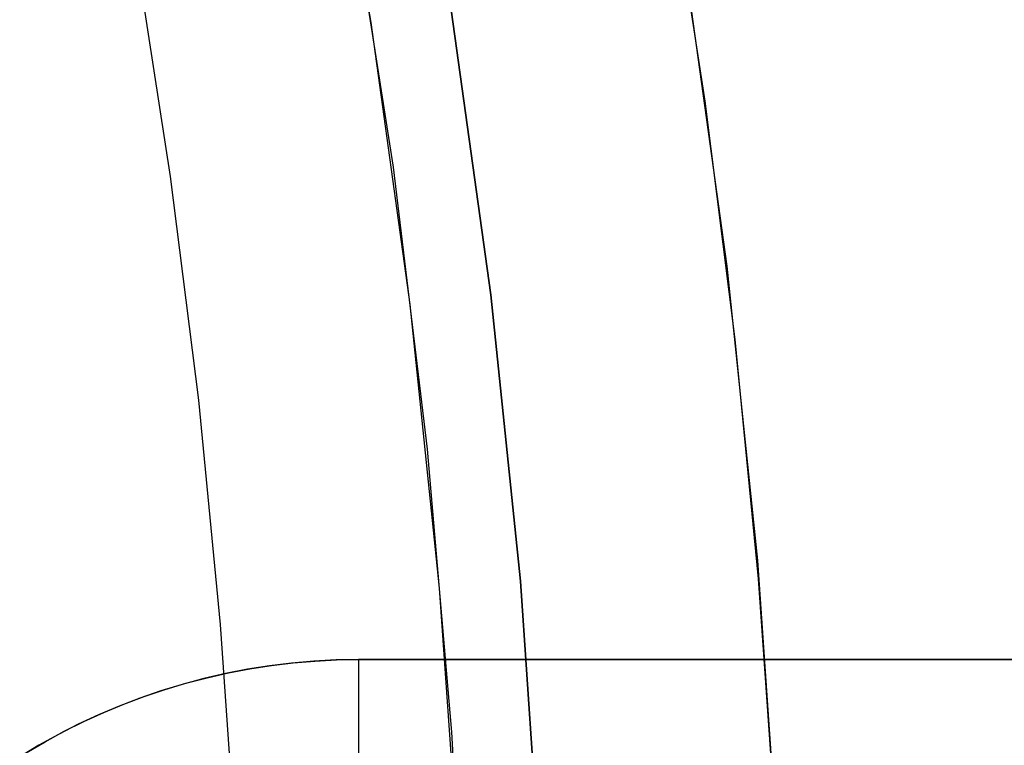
# Model space of a CAD drawing. Header units: millimetres. Extents: x 7986 to 9191, y -11326 to -10283.
# Tile 253 of 256: x 8637.23 to 8643.39, y -10662.35 to -10657.81. Entities that reach past the tile are written whole.
import ezdxf

# ---------------------------------------------------------------- set-up
doc = ezdxf.new("R2010")
doc.units = ezdxf.units.MM
doc.layers.add('BLANCO METALICO', color=7, linetype='Continuous', true_color=0xededed)

msp = doc.modelspace()

# ---------------------------------------------------------------- linework, layer by layer
at = {"color": 7, "true_color": 0xffffff}
for p, q in [((8639.426, -10657.8293, 34.0594), (8639.1201, -10656.0749, 34.0594)), ((8639.426, -10657.8293, 34.0594), (8639.1201, -10656.0749, 34.0594)), ((8641.5159, -10658.321, 36.0505), (8641.2862, -10656.8359, 36.0505)), ((8641.5159, -10658.321, 36.0505), (8641.2862, -10656.8359, 36.0505)), ((8639.566, -10658.7333, 34.0594), (8639.2923, -10656.9796, 34.0594)), ((8638.1719, -10658.7931, 75.0231), (8637.9567, -10657.4016, 75.0231)), ((8638.1719, -10658.7931, 75.0231), (8637.9567, -10657.4016, 75.0231)), ((8641.6543, -10659.3526, 39.0594), (8641.3996, -10657.5205, 39.0594)), ((8641.6543, -10659.3526, 39.0594), (8641.3996, -10657.5205, 39.0594)), ((8641.6543, -10659.3526, 37.555), (8641.3996, -10657.5205, 37.555)), ((8639.9269, -10657.7512, 60.0594), (8640.1744, -10659.5323, 60.0594)), ((8640.1744, -10659.5323, 39.0594), (8639.9269, -10657.7512, 39.0594)), ((8639.9269, -10657.7512, 60.0594), (8640.1744, -10659.5323, 60.0594)), ((8640.1744, -10659.5323, 49.5594), (8639.9269, -10657.7512, 49.5594)), ((8640.1744, -10659.5323, 39.0594), (8639.9269, -10657.7512, 39.0594)), ((8639.671, -10659.5932, 34.0594), (8639.426, -10657.8293, 34.0594)), ((8639.671, -10659.5932, 34.0594), (8639.426, -10657.8293, 34.0594)), ((8641.7038, -10659.812, 36.0505), (8641.5159, -10658.321, 36.0505)), ((8641.7038, -10659.812, 36.0505), (8641.5159, -10658.321, 36.0505)), ((8639.7792, -10660.4955, 34.0594), (8639.566, -10658.7333, 34.0594)), ((8638.348, -10660.1901, 75.0231), (8638.1719, -10658.7931, 75.0231)), ((8638.348, -10660.1901, 75.0231), (8638.1719, -10658.7931, 75.0231)), ((8641.8455, -10661.1924, 39.0594), (8641.6543, -10659.3526, 39.0594)), ((8641.8455, -10661.1924, 39.0594), (8641.6543, -10659.3526, 39.0594)), ((8641.8455, -10661.1924, 37.555), (8641.6543, -10659.3526, 37.555)), ((8640.1744, -10659.5323, 60.0594), (8640.3603, -10661.3209, 60.0594)), ((8640.3603, -10661.3209, 39.0594), (8640.1744, -10659.5323, 39.0594)), ((8640.1744, -10659.5323, 60.0594), (8640.3603, -10661.3209, 60.0594)), ((8640.3603, -10661.3209, 49.5594), (8640.1744, -10659.5323, 49.5594)), ((8640.3603, -10661.3209, 39.0594), (8640.1744, -10659.5323, 39.0594)), ((8639.8551, -10661.3645, 34.0594), (8639.671, -10659.5932, 34.0594)), ((8639.8551, -10661.3645, 34.0594), (8639.671, -10659.5932, 34.0594)), ((8641.85, -10661.3077, 36.0505), (8641.7038, -10659.812, 36.0505)), ((8641.85, -10661.3077, 36.0505), (8641.7038, -10659.812, 36.0505)), ((8638.485, -10661.5915, 75.0231), (8638.348, -10660.1901, 75.0231)), ((8638.485, -10661.5915, 75.0231), (8638.348, -10660.1901, 75.0231)), ((8639.9317, -10662.2639, 34.0594), (8639.7792, -10660.4955, 34.0594)), ((8641.9731, -10663.0378, 39.0594), (8641.8455, -10661.1924, 39.0594)), ((8641.9731, -10663.0378, 39.0594), (8641.8455, -10661.1924, 39.0594)), ((8641.9731, -10663.0378, 37.555), (8641.8455, -10661.1924, 37.555)), ((8640.3603, -10661.3209, 60.0594), (8640.4844, -10663.1149, 60.0594)), ((8640.4844, -10663.1149, 39.0594), (8640.3603, -10661.3209, 39.0594)), ((8640.3603, -10661.3209, 60.0594), (8640.4844, -10663.1149, 60.0594)), ((8640.4844, -10663.1149, 49.5594), (8640.3603, -10661.3209, 49.5594)), ((8640.4844, -10663.1149, 39.0594), (8640.3603, -10661.3209, 39.0594)), ((8641.9544, -10662.8069, 36.0505), (8641.85, -10661.3077, 36.0505)), ((8641.9544, -10662.8069, 36.0505), (8641.85, -10661.3077, 36.0505)), ((8639.978, -10663.141, 34.0594), (8639.8551, -10661.3645, 34.0594)), ((8639.978, -10663.141, 34.0594), (8639.8551, -10661.3645, 34.0594)), ((8638.5828, -10662.9963, 75.0231), (8638.485, -10661.5915, 75.0231)), ((8638.5828, -10662.9963, 75.0231), (8638.485, -10661.5915, 75.0231)), ((8640.0233, -10664.0365, 34.0594), (8639.9317, -10662.2639, 34.0594))]:
    msp.add_line(p, q, dxfattribs=at)
at = {"layer": 'BLANCO METALICO'}
for p, q in [((8638.9296, -10661.8331, 159.5815), (8638.7911, -10661.8501, 159.5815)), ((8638.8029, -10661.8485, 162.0815), (8638.9385, -10661.8322, 162.0815)), ((8638.9275, -10661.8334, 159.5815), (8638.9275, -10661.8334, 162.0815)), ((8639.0687, -10661.821, 159.5815), (8638.9296, -10661.8331, 159.5815)), ((8638.9385, -10661.8322, 162.0815), (8639.0746, -10661.8206, 162.0815)), ((8639.208, -10661.8137, 159.5815), (8639.0687, -10661.821, 159.5815)), ((8639.0746, -10661.8206, 162.0815), (8639.211, -10661.8136, 162.0815)), ((8639.3476, -10661.8112, 159.5815), (8639.208, -10661.8137, 159.5815)), ((8639.211, -10661.8136, 162.0815), (8639.3476, -10661.8112, 162.0815)), ((8639.3476, -10661.8112, 162.0815), (8639.3476, -10661.8112, 159.5815)), ((8639.3476, -10661.8112, 162.0815), (8663.3476, -10661.8112, 162.0815)), ((8659.9002, -10661.8112, 159.5815), (8639.3476, -10661.8112, 159.5815)), ((8639.3476, -10661.8112, 162.0815), (8639.3476, -10662.8102, 162.0815)), ((8639.3476, -10661.8112, 160.8315), (8663.3476, -10661.8112, 160.8315)), ((8638.5162, -10661.8986, 159.5815), (8638.3802, -10661.93, 159.5815)), ((8638.4005, -10661.925, 162.0815), (8638.5338, -10661.8949, 162.0815)), ((8638.6532, -10661.872, 159.5815), (8638.5162, -10661.8986, 159.5815)), ((8638.5338, -10661.8949, 162.0815), (8638.668, -10661.8694, 162.0815)), ((8638.7911, -10661.8501, 159.5815), (8638.6532, -10661.872, 159.5815)), ((8638.668, -10661.8694, 162.0815), (8638.8029, -10661.8485, 162.0815)), ((8638.1375, -10661.9986, 162.0815), (8638.2684, -10661.9596, 162.0815)), ((8638.3802, -10661.93, 159.5815), (8638.2454, -10661.9661, 159.5815)), ((8638.2684, -10661.9596, 162.0815), (8638.4005, -10661.925, 162.0815)), ((8638.112, -10662.0069, 159.5815), (8637.98, -10662.0523, 159.5815)), ((8638.0081, -10662.0422, 162.0815), (8638.1375, -10661.9986, 162.0815)), ((8638.2454, -10661.9661, 159.5815), (8638.112, -10662.0069, 159.5815)), ((8637.98, -10662.0523, 159.5815), (8637.8497, -10662.1023, 159.5815)), ((8637.8802, -10662.0901, 162.0815), (8638.0081, -10662.0422, 162.0815)), ((8637.6297, -10662.1989, 162.0815), (8637.754, -10662.1424, 162.0815)), ((8637.8497, -10662.1023, 159.5815), (8637.7212, -10662.1568, 159.5815)), ((8637.754, -10662.1424, 162.0815), (8637.8802, -10662.0901, 162.0815)), ((8637.5073, -10662.2597, 162.0815), (8637.6297, -10662.1989, 162.0815)), ((8637.7212, -10662.1568, 159.5815), (8637.5947, -10662.2158, 159.5815)), ((8637.3872, -10662.3246, 162.0815), (8637.5073, -10662.2597, 162.0815)), ((8637.5947, -10662.2158, 159.5815), (8637.4703, -10662.2791, 159.5815)), ((8637.2693, -10662.3935, 162.0815), (8637.3872, -10662.3246, 162.0815)), ((8637.4703, -10662.2791, 159.5815), (8637.3482, -10662.3468, 159.5815)), ((8637.3482, -10662.3468, 159.5815), (8637.2286, -10662.4186, 159.5815))]:
    msp.add_line(p, q, dxfattribs=at)

doc.saveas('drawing.dxf')
